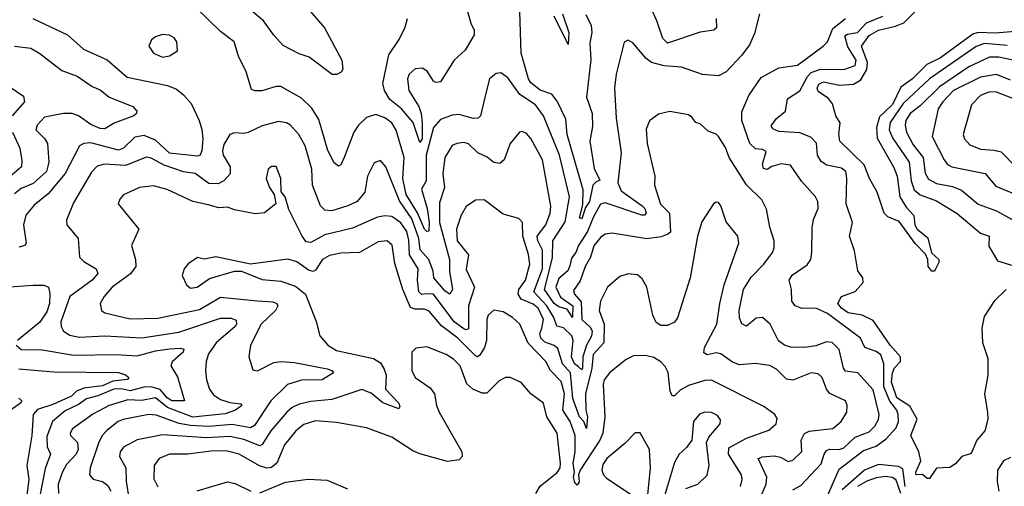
# Model space of a CAD drawing. Extents: x 1443846 to 1577407, y 839182 to 927291.
# Tile 215 of 256: x 1471728 to 1475978, y 909246 to 911260. Entities that reach past the tile are written whole.
import ezdxf

# ---------------------------------------------------------------- set-up
doc = ezdxf.new("R2010")
doc.units = 0

msp = doc.modelspace()

# ---------------------------------------------------------------- linework, layer by layer
at = {"layer": '0CON20XD'}
for points in [[(1474734.3, 911265), (1474735.6, 911225), (1474725, 911214.6), (1474665, 911205.9), (1474525, 911159.2), (1474505, 911178.1), (1474478.4, 911255), (1474424.7, 911375)], [(1472965, 911316.9), (1473043.3, 911225), (1473118.8, 911085), (1473123.6, 911046.4), (1473116.1, 911033.9), (1473097, 911023), (1473077, 911023), (1472978.3, 911098.3), (1472935, 911112.2), (1472865, 911148.6), (1472825, 911192.5), (1472780.9, 911255), (1472673.6, 911343.6)], [(1474921.1, 911285), (1474899.5, 911200.5), (1474878.3, 911151.7), (1474845, 911106.4), (1474778, 911035), (1474745, 911018.1), (1474675, 911023.6), (1474585, 911055.4), (1474510.1, 911060.1), (1474455, 911074.6), (1474432, 911092), (1474375, 911160), (1474355, 911171.2), (1474337.5, 911162.5), (1474303.2, 911025), (1474296, 910966), (1474302.6, 910835), (1474323.8, 910685), (1474310, 910555), (1474325, 910520.7), (1474415, 910456.9), (1474426.2, 910445), (1474432.1, 910425), (1474425, 910415.6), (1474413.8, 910416.2), (1474255, 910469.2), (1474235, 910463.7), (1474205, 910409.3), (1474179.7, 910345), (1474140.4, 910285), (1474129.4, 910255), (1474109.4, 910230.6), (1474102.6, 910197.4), (1474094.4, 910175.6), (1474055, 910142.8), (1474042.7, 910105), (1474062, 910062), (1474116, 910025), (1474115, 909974.4), (1474091, 910011), (1474055, 910020.6), (1474035, 910034.9), (1473993.8, 910095), (1474028.3, 910231.7), (1474029.6, 910305), (1474082.7, 910387.3), (1474101.7, 910495), (1474057.9, 910675), (1473989.3, 910845), (1473955, 910892.8), (1473887.5, 910937.5), (1473835, 911009.4), (1473805, 911030), (1473785, 911027.1), (1473755.8, 911005), (1473741.7, 910948.3), (1473717.3, 910845), (1473707.5, 910835), (1473685, 910833.6), (1473625, 910851.2), (1473595, 910847.8), (1473545, 910829.7), (1473514.9, 910795.1), (1473483.2, 910675), (1473482.7, 910565), (1473462.3, 910527.7), (1473487.2, 910445), (1473496.3, 910385), (1473493.6, 910346.4), (1473485, 910345.3), (1473475, 910355.8), (1473446, 910426), (1473396.5, 910505), (1473381.3, 910575), (1473387.5, 910665), (1473353.5, 910783.5), (1473334.6, 910815), (1473305, 910835.9), (1473265, 910851.2), (1473225, 910837.1), (1473190.4, 910805), (1473170, 910775), (1473129.3, 910665), (1473115, 910634), (1473105, 910627.5), (1473085, 910642.5), (1473058.2, 910695), (1473018.9, 910828.9), (1472988.7, 910878.7), (1472945, 910920.7), (1472855, 910971.2), (1472835, 910971.8), (1472772.8, 910952.8), (1472742.9, 910952.9), (1472729.1, 910959.1), (1472706.4, 911035), (1472672.4, 911102.4), (1472653.8, 911165), (1472595, 911208.6), (1472495, 911305.4)], [(1473658.9, 911305), (1473675.4, 911245), (1473690, 911215), (1473690, 911195), (1473651.3, 911128.7), (1473603.6, 911085), (1473545, 910991.4), (1473525, 910988.6), (1473515, 910994.2), (1473487.4, 911037.4), (1473465, 911050), (1473435, 911047.1), (1473409.4, 911025), (1473401.5, 911005), (1473408.4, 910955), (1473451.6, 910885), (1473461.7, 910855), (1473465.3, 910815), (1473465.6, 910745), (1473455, 910730), (1473426.4, 910816.4), (1473375.6, 910875.6), (1473326, 910915), (1473302.7, 910955), (1473295.2, 910985), (1473321.9, 911108.1), (1473365.5, 911174.5), (1473391.8, 911228.2), (1473402.1, 911265)], [(1474172.1, 911282.1), (1474194.7, 911235), (1474198.1, 911205), (1474188.6, 911158.6), (1474192.8, 911087.2), (1474174.8, 910925.2), (1474199.4, 910855), (1474200.6, 910799.4), (1474189, 910735), (1474207.8, 910617.8), (1474233, 910567), (1474215, 910559), (1474202.4, 910545), (1474188.1, 910475), (1474170.9, 910449.1), (1474155, 910400), (1474144.8, 910404.8), (1474158.6, 910461.4), (1474161, 910525), (1474092, 910765), (1474085, 910830.5), (1474048.3, 910908.3), (1474025, 910938.5), (1473975, 910956.2), (1473935, 910987.5), (1473924.8, 911005), (1473892.7, 911115), (1473886.8, 911295)], [(1474071.8, 911285), (1474098.9, 911205), (1474095, 911152.5), (1474035.2, 911275.2)], [(1476095, 911214.9), (1475938.8, 911201.2), (1475865, 911204.2), (1475842.7, 911197.3), (1475703.2, 911095), (1475643.3, 911066.7), (1475582.7, 911005), (1475531.2, 910968.8), (1475495, 910894.3), (1475439.6, 910840.4), (1475426, 910795), (1475429.1, 910749.1), (1475501.8, 910621.8), (1475516, 910585), (1475527.3, 910495), (1475555, 910450.8), (1475587.5, 910415), (1475592.5, 910375), (1475602, 910355), (1475648.7, 910318.7), (1475663.7, 910253.7), (1475695.2, 910225.2), (1475695, 910211.2), (1475679.3, 910180.7), (1475675, 910174.2), (1475665, 910174.3), (1475649.4, 910195), (1475648.6, 910225), (1475638.1, 910248.1), (1475593.1, 910293.1), (1475525, 910388.8), (1475475, 910409.2), (1475460, 910425), (1475429.4, 910515), (1475396.4, 910575), (1475373.1, 910633.1), (1475268.9, 910735), (1475264.5, 910765.5), (1475270, 910815), (1475250.8, 910845), (1475236.8, 910896.8), (1475220, 910920), (1475175, 910950), (1475171.2, 910965), (1475178.3, 910981.7), (1475198.3, 910991.7), (1475267.2, 910977.2), (1475327.7, 910982.3), (1475359.2, 911000.8), (1475384.9, 911045), (1475387.1, 911075), (1475362.1, 911145), (1475395, 911191.2), (1475435.4, 911215), (1475508.5, 911231.5), (1475544.1, 911245.9), (1475605, 911306.7)], [(1471785, 911265.7), (1471934.3, 911195), (1472003.3, 911133.3), (1472105, 911086.2), (1472191.7, 911011.7), (1472366.2, 910976.2), (1472405, 910960.4), (1472435.7, 910935.7), (1472468, 910898), (1472503.3, 910825), (1472514, 910786), (1472518.8, 910745), (1472514.7, 910695.3), (1472506.7, 910675), (1472495, 910670.7), (1472375, 910684.2), (1472315, 910739.2), (1472265, 910759.8), (1472225, 910752.9), (1472176.7, 910705), (1472155, 910697.1), (1472035, 910727.8), (1472004.3, 910725.7), (1471986.4, 910715), (1471924.5, 910595.5), (1471851.1, 910508.9), (1471790.5, 910459.5), (1471755, 910415.7), (1471744.6, 910375), (1471755.7, 910295), (1471750, 910285), (1471725, 910277.5)], [(1475211.4, 909195), (1475265, 909320), (1475370, 909400), (1475425, 909419.6), (1475469, 909451), (1475512.2, 909497.8), (1475520.9, 909525), (1475520.5, 909555), (1475514.8, 909575), (1475483.5, 909613.5), (1475458.1, 909675), (1475458.9, 909775), (1475445, 909812.5), (1475425, 909828.1), (1475376.2, 909845), (1475357.4, 909885), (1475215, 909991.6), (1475165, 910015.3), (1475105, 910013.3), (1475075, 910024), (1475061.4, 910045), (1475060, 910095), (1475049.4, 910135), (1475062.2, 910157.8), (1475127.7, 910202.3), (1475142.6, 910225), (1475148.1, 910255), (1475148.2, 910361.8), (1475155, 910396.7), (1475174.6, 910445), (1475173.1, 910475), (1475163.5, 910495), (1475102.7, 910562.7), (1475055, 910632.3), (1475015, 910638.4), (1474975, 910626.9), (1474955, 910613.9), (1474938.2, 910618.2), (1474934.1, 910635.9), (1474950.8, 910690.8), (1474935, 910700.3), (1474905, 910702.5), (1474879.3, 910725), (1474844.6, 910825), (1474845, 910862.5), (1474875, 910932), (1474929.1, 911010.9), (1475005, 911052.7), (1475085, 911063.8), (1475196.7, 911145), (1475215.5, 911165), (1475238.3, 911221.7), (1475292.9, 911265)], [(1475986, 910095), (1475934.5, 910045.5), (1475891.4, 909978.6), (1475881.4, 909928.6), (1475884, 909866), (1475906.8, 909796.8), (1475907.1, 909725), (1475893.5, 909645), (1475905.8, 909564.2), (1475907.5, 909535), (1475894, 909485), (1475860, 909445), (1475835, 909387.5), (1475795, 909374), (1475767, 909343), (1475743, 909327), (1475685, 909323.3), (1475655, 909278.8), (1475645, 909278.8), (1475625, 909296.7), (1475597.5, 909295), (1475596.4, 909306.4), (1475618.5, 909355), (1475609.1, 909395), (1475574.8, 909465), (1475602.8, 909535), (1475570.9, 909590.9), (1475515, 909627.2), (1475490.9, 909695), (1475495, 909736), (1475505, 909757.3), (1475530, 909785), (1475530, 909805), (1475485.5, 909855), (1475411.7, 909961.7), (1475364.8, 909984.8), (1475304, 909995), (1475275.2, 910015), (1475260.2, 910035), (1475275.2, 910064.8), (1475335, 910087.3), (1475369.2, 910125), (1475367.5, 910145), (1475346.4, 910176.4), (1475332, 910262), (1475309.4, 910325), (1475322.7, 910385), (1475295.9, 910465), (1475298.4, 910575), (1475293.8, 910605), (1475275, 910619.6), (1475212.6, 910632.6), (1475188, 910648), (1475171.5, 910675), (1475167.6, 910727.6), (1475142.7, 910752.7), (1475095, 910771.8), (1475005, 910776.9), (1474978.9, 910788.9), (1474972.2, 910802.2), (1474995, 910832.7), (1475034.5, 910865), (1475042.3, 910917.7), (1475095, 910952.5), (1475128.3, 911015), (1475145, 911031.8), (1475185, 911046.6), (1475285, 911045.4), (1475335, 911062.8), (1475338.3, 911085), (1475302.9, 911142.9), (1475289.5, 911190.5), (1475302.1, 911197.9), (1475345, 911204.6), (1475384, 911246), (1475454.6, 911274.6)], [(1472345, 911097.8), (1472375, 911104.4), (1472409.2, 911125), (1472406.7, 911165), (1472395, 911181.4), (1472375, 911192.9), (1472345, 911195.6), (1472313.7, 911186.3), (1472296.6, 911173.4), (1472286, 911145), (1472306, 911115), (1472345, 911097.8)], [(1475990.8, 911149.2), (1475892.3, 911157.7), (1475856.2, 911143.8), (1475655.6, 911005), (1475542.1, 910897.9), (1475485, 910815.8), (1475481.4, 910785), (1475495, 910750.5), (1475568, 910645), (1475575.7, 910565), (1475589.8, 910525), (1475614.6, 910504.6), (1475685, 910477.5), (1475775, 910423.4), (1475875, 910339.1), (1475912.5, 910325), (1475912, 910282), (1475949.5, 910219.5), (1476085, 910177)], [(1471706.1, 911146.1), (1471776.6, 911136.6), (1471815, 911114.6), (1471910.2, 911040.2), (1471976.5, 911016.5), (1472040.9, 910970.9), (1472075, 910957.3), (1472115, 910925.4), (1472216.2, 910885), (1472233.8, 910865), (1472232, 910855), (1472221.2, 910845), (1472136.2, 910813.8), (1472095, 910788.9), (1472075, 910790.6), (1472035, 910807.1), (1471981.8, 910845), (1471955, 910855.2), (1471916.7, 910855), (1471835, 910839.3), (1471803.3, 910805), (1471797.3, 910785), (1471835, 910746.5), (1471847.6, 910725), (1471854.3, 910645), (1471843.2, 910605), (1471786.6, 910553.4), (1471735, 910531.3), (1471705, 910508.1)], [(1476015, 911085.2), (1475955, 911098.8), (1475915, 911097.5), (1475825, 911056.6), (1475765.5, 911015.5), (1475699.2, 910970.8), (1475615, 910888.2), (1475572.5, 910855), (1475553.7, 910825), (1475550.2, 910805), (1475556.5, 910775), (1475585, 910720), (1475628, 910665), (1475637.1, 910597.1), (1475651.3, 910571.3), (1475685, 910553.2), (1475755, 910540.2), (1475793.6, 910523.6), (1475865, 910463.1), (1475945, 910434.2), (1476022.2, 910392.2)], [(1471645, 910998.1), (1471745, 910930), (1471748.6, 910905), (1471695.7, 910844.3)], [(1476005, 910998.4), (1475945, 911022.8), (1475875, 911012.5), (1475759.6, 910955), (1475712.6, 910905), (1475693, 910875), (1475666.7, 910755), (1475718.8, 910655), (1475732.7, 910635), (1475752.5, 910625), (1475895, 910595.3), (1475941.9, 910541.9), (1476035, 910501.9)], [(1476015, 910919.2), (1475945, 910947.2), (1475915, 910948.9), (1475875, 910932.5), (1475837.3, 910892.7), (1475800.8, 910765), (1475806.4, 910745), (1475829.8, 910719.7), (1475875, 910701.2), (1475935, 910697.1), (1475965, 910688.9), (1476025, 910627.1)], [(1475065, 909230.3), (1475100.3, 909249.7), (1475187.3, 909342.7), (1475200, 909385), (1475210.5, 909399.5), (1475225, 909406.3), (1475265, 909404.8), (1475285, 909411.2), (1475335, 909457.6), (1475395, 909480.6), (1475419.1, 909505), (1475435.6, 909534.4), (1475438.2, 909555), (1475411.8, 909661.8), (1475345.8, 909735.8), (1475292.6, 909742.6), (1475284.3, 909755), (1475265, 909835.7), (1475235, 909866.4), (1475210.7, 909869.3), (1475165, 909852.1), (1475115.8, 909844.2), (1475055.7, 909845.7), (1475028.9, 909855), (1475004, 909874), (1474968, 909945), (1474935, 909974.6), (1474907.9, 909972.1), (1474865, 909936.9), (1474845, 909947.1), (1474835, 909973.3), (1474833.2, 910005), (1474852.7, 910095), (1474885, 910148.2), (1474940, 910205), (1474977.3, 910255), (1474985.5, 910275), (1474984.6, 910305), (1474966.2, 910365), (1474952.1, 910442.1), (1474932.3, 910482.3), (1474865, 910546.7), (1474790.3, 910665), (1474775, 910708.6), (1474745, 910755.8), (1474735, 910765.7), (1474699.3, 910779.3), (1474665, 910810), (1474646.4, 910816.4), (1474629.5, 910839.5), (1474615, 910848.8), (1474535, 910863.3), (1474485, 910852), (1474446.5, 910823.5), (1474432.4, 910787.6), (1474437.3, 910725), (1474470.4, 910585), (1474467.9, 910545), (1474494.1, 910464.1), (1474532.7, 910425), (1474536.8, 910343.2), (1474526.6, 910333.4), (1474497.2, 910322.8), (1474435, 910314.1), (1474285, 910339.1), (1474255, 910334.6), (1474235, 910319.1), (1474206.9, 910283.1), (1474192.2, 910235), (1474168.9, 910195), (1474147.4, 910132.6), (1474119.1, 910090.9), (1474122.7, 910075), (1474152.5, 910042.5), (1474154.7, 909965), (1474191.6, 909931.6), (1474199.1, 909915), (1474196.2, 909893.8), (1474175, 909855.3), (1474159.2, 909805), (1474157.5, 909755), (1474155, 909748.9), (1474140.7, 909760.7), (1474123, 909775), (1474109.8, 909805), (1474117.2, 909875), (1474111.3, 909895), (1474075, 909930.2), (1474046.9, 909936.9), (1474033.6, 909975), (1474004.2, 910025), (1473946.8, 910085), (1473984.9, 910185), (1473984.6, 910265), (1473964.6, 910305), (1473962.1, 910325), (1473999, 910375), (1474017.4, 910425), (1474020.4, 910455), (1473984.2, 910655), (1473935, 910746.9), (1473915, 910770.8), (1473895, 910777.5), (1473885, 910774.2), (1473845.6, 910725), (1473818.8, 910655), (1473800.9, 910639.1), (1473775, 910643.3), (1473745.9, 910665.9), (1473706.1, 910685), (1473665, 910724.7), (1473645, 910730.4), (1473615, 910726.2), (1473595, 910716.5), (1473562.7, 910665), (1473555.3, 910595), (1473562.4, 910535), (1473540.9, 910469.1), (1473540.6, 910385), (1473583, 910225), (1473584, 910174), (1473595.8, 910095), (1473585, 910075.6), (1473565, 910088.2), (1473515.7, 910145), (1473512.5, 910175), (1473493.9, 910225), (1473457.1, 910267.1), (1473451.6, 910315), (1473420.8, 910400.8), (1473367.4, 910477.4), (1473308.2, 910625), (1473285, 910652.5), (1473257.8, 910642.2), (1473229.6, 910585), (1473218.2, 910515), (1473185.4, 910475), (1473145, 910455.7), (1473075, 910434.7), (1473045, 910437.7), (1473026.1, 910456.1), (1472991.4, 910545), (1472989, 910615), (1472959.7, 910715), (1472932.9, 910765), (1472896.5, 910805), (1472880, 910815), (1472845, 910820.7), (1472775, 910802.2), (1472715, 910772.5), (1472695, 910768.2), (1472655, 910772.2), (1472635, 910764.2), (1472609.5, 910720.5), (1472603.6, 910693.6), (1472606.4, 910675), (1472636.1, 910625), (1472636.2, 910595), (1472609.2, 910565), (1472585, 910550.7), (1472545, 910552.4), (1472485, 910596), (1472435, 910602.7), (1472351.4, 910631.4), (1472295, 910662.4), (1472275, 910666.5), (1472185, 910631.1), (1472093.8, 910636.2), (1472062, 910628), (1472038.3, 910601.7), (1471961, 910469), (1471930, 910395), (1471931.4, 910375), (1471980.9, 910315), (1471986.9, 910235), (1472005, 910215.6), (1472058.1, 910185), (1472065.5, 910165), (1472040.9, 910135), (1471945, 910064.6), (1471905.3, 909955), (1471906.7, 909935), (1471917.7, 909915), (1471945, 909898.8), (1471985, 909888.8), (1472095, 909895.7), (1472255, 909886.3), (1472415, 909911.5), (1472595, 909971.6), (1472641.4, 909971.4), (1472662.7, 909962.7), (1472663.8, 909945), (1472657.7, 909935), (1472576.3, 909865), (1472543, 909817), (1472533.5, 909785), (1472530.9, 909745), (1472534.7, 909705), (1472548, 909665), (1472565, 909640), (1472595, 909620), (1472635, 909607.6), (1472682.1, 909602.1), (1472687.1, 909595), (1472660, 909575), (1472615, 909557.9), (1472475, 909544), (1472365.6, 909585.6), (1472315, 909627.4), (1472256, 909616), (1472195, 909619.2), (1472115, 909594.4), (1472043.5, 909556.5), (1471955.9, 909494.1), (1471946.5, 909475), (1471948, 909465), (1471977.6, 909435), (1471980.8, 909405), (1471972.6, 909385), (1471930.5, 909339.5), (1471912.5, 909307.5), (1471894.4, 909255), (1471895.2, 909215)], [(1471697.7, 910775), (1471728.4, 910705), (1471737.6, 910652.4), (1471735.4, 910625), (1471645, 910546.6)], [(1473982.4, 909927.6), (1473988.6, 909965), (1473966.3, 910015), (1473945, 910032.6), (1473893, 910053), (1473879.3, 910075), (1473882.5, 910095), (1473912.1, 910135), (1473929.6, 910205), (1473924.1, 910245.9), (1473900.6, 910325), (1473899.1, 910385), (1473882, 910402), (1473815, 910420), (1473732.4, 910482.4), (1473695, 910481.5), (1473655.9, 910454.1), (1473633.7, 910416.3), (1473614.2, 910355), (1473617.1, 910305), (1473665.7, 910245), (1473655, 910181.2), (1473691.1, 910105), (1473664.8, 910025), (1473665, 909925.7), (1473655, 909921.6), (1473645, 909925.6), (1473603.4, 909955), (1473515, 910074.5), (1473485, 910077), (1473464.3, 910074.3), (1473450.6, 910085), (1473445.2, 910134.8), (1473448.1, 910185), (1473410.4, 910245), (1473408.4, 910308.4), (1473398.7, 910345), (1473373.1, 910383.1), (1473335, 910410.3), (1473305, 910413.7), (1473272.1, 910407.9), (1473165, 910360.5), (1473045, 910331.5), (1472985, 910298.4), (1472965, 910301.6), (1472947.5, 910325), (1472890, 910440), (1472874, 910495), (1472856.6, 910516.6), (1472855.6, 910575), (1472835, 910625.7), (1472815, 910625.6), (1472800.8, 910615), (1472791.9, 910575), (1472805.8, 910535.8), (1472825.9, 910505.9), (1472833.3, 910465), (1472784.2, 910425.8), (1472745, 910421.4), (1472655, 910438.5), (1472625, 910450.9), (1472588.2, 910448.2), (1472541.1, 910461.1), (1472475, 910474.5), (1472365, 910527.5), (1472305, 910543.2), (1472245, 910535.4), (1472176.4, 910503.6), (1472160, 910485), (1472152.5, 910465), (1472242, 910355), (1472210.8, 910285), (1472228, 910225), (1472229.4, 910195), (1472206.9, 910163.1), (1472126.9, 910105), (1472092.3, 910065), (1472075.5, 910035), (1472080.6, 910005), (1472095, 909994.6), (1472205, 909969.3), (1472325, 909971.5), (1472505, 910009.4), (1472595, 910062.2), (1472754.3, 910045.7), (1472821.3, 910041.3), (1472837.8, 910035), (1472842.9, 910025), (1472831.8, 910005), (1472770.3, 909945), (1472724.5, 909855), (1472716.9, 909805), (1472735, 909748.8), (1472755, 909744.6), (1472825, 909780.4), (1472855, 909784.2), (1472915, 909779.5), (1473055, 909752.3), (1473075.8, 909745), (1473082, 909735), (1473033.3, 909705), (1472945, 909703.5), (1472884.2, 909685.8), (1472812.6, 909615), (1472741.6, 909508.4), (1472725, 909498.4), (1472645, 909512.3), (1472545, 909504.4), (1472465, 909508.5), (1472416.4, 909516.4), (1472317.1, 909552.9), (1472285, 909555.6), (1472175, 909534.3), (1472152.7, 909525), (1472103.8, 909486.2), (1472084.6, 909465), (1472067.6, 909432.4), (1472032.2, 909325), (1472029.5, 909295), (1472045, 909276.7), (1472085, 909266), (1472109, 909249), (1472120.9, 909225)], [(1474927.7, 909202.3), (1474950.2, 909255), (1474953.7, 909285), (1474915.7, 909365), (1474935, 909373.2), (1474985, 909377.6), (1475012, 909372), (1475045, 909353.1), (1475065, 909357.9), (1475103.8, 909396.2), (1475101, 909445), (1475116.3, 909473.7), (1475136.6, 909483.4), (1475238.6, 909495), (1475273.8, 909525), (1475298.2, 909565), (1475300.4, 909595), (1475292.2, 909615), (1475225, 909646.2), (1475211.2, 909665), (1475192.1, 909715), (1475175, 909731.2), (1475145, 909736), (1475065, 909703.3), (1475037.6, 909707.6), (1474995, 909751.1), (1474965, 909767.1), (1474905, 909776.4), (1474835, 909769.7), (1474805, 909781.6), (1474755, 909817.7), (1474735, 909821.5), (1474695, 909812.5), (1474682, 909822), (1474683.8, 909845), (1474737.7, 909945), (1474750.2, 910035), (1474769.3, 910115), (1474831.8, 910295), (1474828.6, 910325), (1474777.2, 910387.2), (1474755, 910456.7), (1474745, 910470.8), (1474735, 910472.9), (1474722.5, 910465), (1474673, 910387), (1474654, 910325), (1474622.6, 910145), (1474567.4, 909972.6), (1474555, 909954.6), (1474525, 909940), (1474495, 909939.4), (1474475, 909953.1), (1474460.9, 909985), (1474435.2, 910105), (1474415, 910141.5), (1474395, 910158.9), (1474355, 910162.7), (1474318.8, 910151.2), (1474265.2, 910104.8), (1474234.6, 910045), (1474228.9, 910005), (1474250.6, 909945), (1474249.7, 909865), (1474203.1, 909815), (1474198.4, 909755), (1474170.3, 909645), (1474171.7, 909575), (1474178.6, 909545), (1474175, 909495.8), (1474162.7, 909525), (1474145, 909545.9), (1474116.2, 909625), (1474105.1, 909735), (1474071.8, 909775), (1474051.2, 909841.2), (1474035, 909853.8), (1473995, 909868.5), (1473977, 909885), (1473973.6, 909905), (1473982.4, 909927.6)], [(1473735.2, 909845), (1473715, 909811.4), (1473705, 909805.2), (1473695, 909808.4), (1473620, 909885), (1473548.6, 909938.6), (1473495, 910001.2), (1473475, 910010.5), (1473435, 910010.7), (1473415, 910017.8), (1473381.9, 910095), (1473347.8, 910207.8), (1473336.4, 910286.4), (1473315, 910306), (1473275, 910300.8), (1473195, 910254.5), (1473115, 910252.5), (1473065, 910242.2), (1473034.6, 910225), (1473005, 910179.2), (1472995, 910172.9), (1472975, 910178.8), (1472925, 910214.2), (1472885, 910225.9), (1472724.4, 910204.4), (1472575, 910235.6), (1472525, 910225.7), (1472495, 910233.1), (1472455, 910205.7), (1472437.5, 910185), (1472430, 910155), (1472447.5, 910115), (1472465, 910101.1), (1472494, 910105), (1472547.9, 910142.1), (1472655.7, 910174.3), (1472685, 910174.2), (1472775, 910138.8), (1472855, 910131.1), (1472918.9, 910108.9), (1472962.5, 910075), (1473007.4, 909957.4), (1473024.4, 909895), (1473058.2, 909855), (1473095, 909831.6), (1473255, 909796.8), (1473285, 909778.2), (1473301.8, 909751.8), (1473309.6, 909725), (1473306.7, 909665), (1473365.4, 909605), (1473369.5, 909590.5), (1473365, 909580), (1473295, 909605.7), (1473245, 909648.1), (1473205, 909662.9), (1473075, 909621), (1472985, 909612.4), (1472935, 909600), (1472905, 909585.3), (1472880.6, 909565), (1472812.4, 909485), (1472775, 909425.4), (1472765, 909420), (1472695, 909447.1), (1472635, 909460.6), (1472535, 909454.3), (1472345, 909467.6), (1472235, 909446.1), (1472176.4, 909415), (1472161.5, 909395), (1472159.3, 909375), (1472186.4, 909325), (1472187.9, 909267.9), (1472201, 909185)], [(1471685, 910107.1), (1471785.8, 910114.2), (1471834.1, 910114.1), (1471851.9, 910105), (1471858.6, 910078.6), (1471857.1, 910035), (1471845, 909998.2), (1471815.1, 909954.9), (1471719.3, 909875)], [(1474838.9, 909245), (1474846.8, 909275), (1474843.9, 909295), (1474788.3, 909385), (1474789, 909411), (1474865, 909452.8), (1474961.7, 909488.3), (1474993.1, 909515), (1474998.3, 909538.3), (1474987.1, 909555), (1474939.6, 909589.6), (1474715, 909703.2), (1474685, 909702.8), (1474615, 909681.1), (1474579.8, 909660.2), (1474555, 909636.2), (1474545, 909636.2), (1474536.6, 909656.6), (1474527.4, 909737.4), (1474515, 909762.7), (1474495, 909783.2), (1474465, 909801.8), (1474435, 909809.2), (1474380.1, 909809.9), (1474346.4, 909793.6), (1474275, 909737.5), (1474250.7, 909705), (1474246.6, 909685), (1474254.4, 909545), (1474246, 909475), (1474232.9, 909445), (1474147.4, 909315), (1474140.9, 909295), (1474143.8, 909265), (1474135, 909251.2), (1474125, 909262.5), (1474119.1, 909285), (1474122.9, 909307.1), (1474116.9, 909345), (1474125.4, 909395), (1474125.2, 909465), (1474103.8, 909525), (1474072.9, 909575), (1474080.2, 909645), (1474065, 909698.1), (1474019, 909745), (1473999.7, 909785), (1473923, 909863), (1473887.5, 909945), (1473855, 909974.4), (1473815, 909999.4), (1473775, 910005.6), (1473750.5, 909985), (1473743.9, 909965), (1473742.5, 909875), (1473735.2, 909845)], [(1471712.7, 909855), (1471735, 909835.9), (1471825, 909834.8), (1471961.4, 909811.4), (1472145, 909814.4), (1472235, 909808.5), (1472315, 909830.6), (1472375, 909839.6), (1472422.4, 909842.4), (1472437, 909837), (1472434.4, 909825), (1472386.6, 909783.4), (1472380.3, 909765), (1472408.6, 909718.7), (1472439.2, 909615), (1472384.7, 909615), (1472365, 909626.9), (1472333.8, 909663.8), (1472295.1, 909674.9), (1472263.6, 909673.6), (1472205, 909657.9), (1472166.1, 909666.1), (1472135, 909665.3), (1472065, 909635.8), (1472016.8, 909623.2), (1471981.4, 909598.6), (1471925, 909571.2), (1471870, 909525), (1471845, 909461.2), (1471846.1, 909416.1), (1471861.8, 909385), (1471837.6, 909322.4), (1471814.8, 909205)], [(1473955.9, 909215), (1473975, 909246.2), (1474048.2, 909305), (1474060.5, 909325), (1474063.1, 909345), (1474048.9, 909475), (1474003.8, 909545), (1473989.1, 909605), (1473935, 909644.5), (1473893.3, 909693.3), (1473845, 909715.8), (1473825, 909715.8), (1473798.5, 909701.5), (1473745, 909647.8), (1473725, 909647.5), (1473684.6, 909664.6), (1473658.6, 909688.6), (1473629.6, 909765), (1473600, 909795), (1473568.6, 909815), (1473485, 909848.2), (1473438.3, 909841.7), (1473421.2, 909825), (1473420.9, 909745), (1473435.3, 909715.3), (1473500.4, 909670.4), (1473518.1, 909645), (1473526.9, 909595), (1473538.9, 909565), (1473637.3, 909395), (1473638.1, 909375), (1473625, 909360), (1473575, 909352.3), (1473455, 909385.4), (1473425, 909398.2), (1473335, 909457.9), (1473225, 909498.5), (1473095, 909520.8), (1473005, 909528), (1472955, 909513.1), (1472920, 909485), (1472871.8, 909425), (1472838.2, 909345), (1472815, 909327.3), (1472795, 909323.4), (1472763.7, 909333.7), (1472675, 909384.8), (1472625, 909397.7), (1472565, 909398.1), (1472454.3, 909384.3), (1472375, 909384.7), (1472330, 909365), (1472308.7, 909335), (1472307.3, 909277.3), (1472325, 909243.3)], [(1471725, 909752.3), (1471875, 909740), (1472155, 909737.6), (1472185, 909727.3), (1472199.2, 909715), (1472194, 909706), (1472129.8, 909700.2), (1472085, 909679.7), (1472005, 909669.1), (1471973.2, 909656.8), (1471951.2, 909635), (1471870.6, 909599.4), (1471805, 909577.4), (1471786.1, 909555), (1471780.2, 909465), (1471758.5, 909335), (1471767.9, 909275), (1471756.6, 909185)], [(1471724, 909626), (1471736.7, 909615), (1471731.2, 909605), (1471677.1, 909565)], [(1474603.9, 909236.1), (1474655, 909255.5), (1474695, 909294.2), (1474704.6, 909335), (1474692.5, 909435), (1474702.6, 909457.4), (1474751.1, 909515), (1474752.6, 909532.6), (1474740.9, 909550.9), (1474715, 909564.6), (1474685, 909565.4), (1474663.2, 909556.8), (1474637.3, 909525), (1474629.4, 909445), (1474606.9, 909413.1), (1474575, 909384.5), (1474555, 909348.9), (1474498.8, 909161.2)], [(1474435.8, 909165.8), (1474451.4, 909325), (1474447.1, 909405), (1474406.4, 909476.4), (1474385, 909476.2), (1474340.1, 909429.9), (1474261.9, 909365), (1474245, 909339.4), (1474240.8, 909315), (1474247.7, 909295), (1474261, 909281), (1474375.8, 909205)], [(1476005, 909370.1), (1475974.7, 909355.3), (1475949.6, 909315), (1475946.9, 909266.9), (1475954.6, 909225)], [(1475550.2, 909245), (1475540.4, 909320.4), (1475521.1, 909331.1), (1475435, 909339.5), (1475375, 909315.4), (1475278.9, 909231.1)], [(1475531, 909215), (1475512, 909272), (1475495, 909283.6), (1475465, 909288), (1475425, 909282.6), (1475385, 909268.1), (1475345.2, 909245)], [(1472494, 909226), (1472625.7, 909264.3), (1472657.7, 909257.7), (1472725.6, 909224.4)], [(1472765, 909217.3), (1472876.2, 909263.8), (1472973.2, 909276.8), (1473055, 909271.8), (1473142.9, 909235)]]:
    msp.add_lwpolyline(points, dxfattribs=at)

doc.saveas('drawing.dxf')
